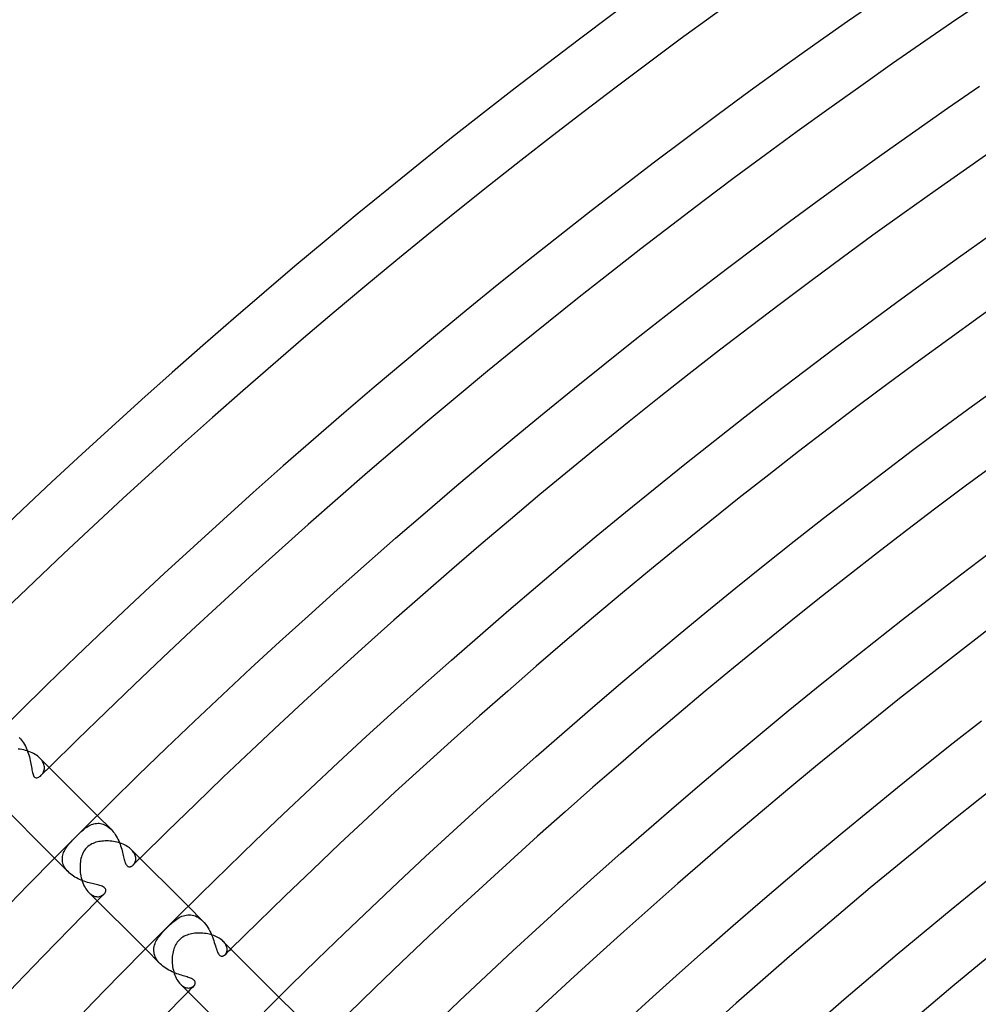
# Model space of a CAD drawing. Header units: millimetres. Extents: x -485 to 485, y -485 to 485.
# Tile 59 of 110: x -302 to -239, y 287 to 352. Entities that reach past the tile are written whole.
import ezdxf

# ---------------------------------------------------------------- set-up
doc = ezdxf.new("R2010")
doc.units = ezdxf.units.MM
doc.layers.add('HIDDEN', color=7, linetype='Continuous')
doc.layers.add('THICK', color=7, linetype='Continuous')

msp = doc.modelspace()

# ---------------------------------------------------------------- linework, layer by layer
at = {"layer": 'HIDDEN'}
for p, q in [((-302.144, 304.973), (-302.068, 304.891)), ((-302.068, 304.891), (-301.994, 304.803)), ((-301.994, 304.803), (-301.924, 304.708)), ((-301.924, 304.708), (-301.858, 304.607)), ((-301.858, 304.607), (-301.796, 304.502)), ((-301.796, 304.502), (-301.738, 304.394)), ((-301.738, 304.394), (-301.684, 304.281)), ((-301.684, 304.281), (-301.635, 304.166)), ((-301.635, 304.166), (-301.59, 304.05)), ((-301.59, 304.05), (-301.548, 303.931)), ((-301.548, 303.931), (-301.511, 303.812)), ((-301.511, 303.812), (-301.477, 303.693)), ((-301.477, 303.693), (-301.447, 303.574)), ((-301.447, 303.574), (-301.42, 303.456)), ((-301.42, 303.456), (-301.396, 303.341)), ((-301.396, 303.341), (-301.375, 303.229)), ((-301.375, 303.229), (-301.356, 303.121)), ((-301.356, 303.121), (-301.339, 303.018)), ((-300.711, 303.534), (-300.776, 303.605)), ((-300.653, 303.462), (-300.711, 303.534)), ((-300.604, 303.389), (-300.653, 303.462)), ((-300.564, 303.316), (-300.604, 303.389)), ((-300.532, 303.244), (-300.564, 303.316)), ((-300.508, 303.172), (-300.532, 303.244)), ((-300.491, 303.101), (-300.508, 303.172)), ((-300.481, 303.032), (-300.491, 303.101)), ((-301.339, 303.018), (-301.323, 302.92)), ((-301.323, 302.92), (-301.307, 302.828)), ((-301.307, 302.828), (-301.292, 302.743)), ((-301.292, 302.743), (-301.276, 302.664)), ((-301.276, 302.664), (-301.258, 302.588)), ((-301.258, 302.588), (-301.236, 302.515)), ((-301.236, 302.515), (-301.208, 302.448)), ((-301.208, 302.448), (-301.173, 302.39)), ((-301.173, 302.39), (-301.132, 302.348)), ((-300.803, 302.378), (-300.746, 302.419)), ((-300.746, 302.419), (-300.691, 302.468)), ((-300.691, 302.468), (-300.652, 302.51)), ((-300.652, 302.51), (-300.616, 302.555)), ((-300.616, 302.555), (-300.583, 302.605)), ((-300.583, 302.605), (-300.554, 302.658)), ((-300.554, 302.658), (-300.528, 302.714)), ((-300.528, 302.714), (-300.508, 302.773)), ((-300.508, 302.773), (-300.492, 302.834)), ((-300.492, 302.834), (-300.483, 302.898)), ((-300.483, 302.898), (-300.479, 302.964)), ((-300.479, 302.964), (-300.481, 303.032)), ((-301.132, 302.348), (-301.084, 302.321)), ((-301.084, 302.321), (-301.031, 302.309)), ((-301.031, 302.309), (-300.975, 302.31)), ((-300.975, 302.31), (-300.917, 302.324)), ((-300.917, 302.324), (-300.86, 302.347)), ((-300.86, 302.347), (-300.803, 302.378)), ((-296.069, 298.898), (-296.982, 299.81)), ((-297.607, 299.081), (-297.53, 299.127)), ((-297.53, 299.127), (-297.45, 299.167)), ((-297.45, 299.167), (-297.369, 299.203)), ((-297.369, 299.203), (-297.286, 299.234)), ((-297.286, 299.234), (-297.202, 299.258)), ((-297.202, 299.258), (-297.117, 299.277)), ((-297.117, 299.277), (-297.031, 299.288)), ((-297.031, 299.288), (-296.944, 299.293)), ((-296.944, 299.293), (-296.856, 299.29)), ((-296.856, 299.29), (-296.767, 299.28)), ((-296.767, 299.28), (-296.677, 299.261)), ((-296.677, 299.261), (-296.588, 299.235)), ((-296.588, 299.235), (-296.499, 299.2)), ((-296.499, 299.2), (-296.41, 299.156)), ((-296.41, 299.156), (-296.321, 299.104)), ((-298.326, 298.47), (-298.253, 298.542)), ((-298.253, 298.542), (-298.181, 298.612)), ((-298.181, 298.612), (-298.109, 298.68)), ((-298.109, 298.68), (-298.038, 298.746)), ((-298.038, 298.746), (-297.968, 298.809)), ((-297.968, 298.809), (-297.898, 298.869)), ((-297.898, 298.869), (-297.828, 298.926)), ((-297.828, 298.926), (-297.756, 298.98)), ((-297.756, 298.98), (-297.683, 299.033)), ((-297.683, 299.033), (-297.607, 299.081)), ((-296.321, 299.104), (-296.235, 299.043)), ((-296.235, 299.043), (-296.151, 298.974)), ((-296.151, 298.974), (-296.069, 298.898)), ((-296.069, 298.898), (-295.994, 298.817)), ((-295.994, 298.817), (-295.921, 298.731)), ((-295.921, 298.731), (-295.852, 298.639)), ((-295.852, 298.639), (-295.787, 298.543)), ((-295.787, 298.543), (-295.725, 298.443)), ((-298.939, 297.812), (-298.882, 297.882)), ((-298.882, 297.882), (-298.822, 297.953)), ((-298.822, 297.953), (-298.759, 298.024)), ((-298.759, 298.024), (-298.692, 298.097)), ((-298.692, 298.097), (-298.622, 298.17)), ((-298.622, 298.17), (-298.549, 298.245)), ((-298.549, 298.245), (-298.475, 298.321)), ((-298.475, 298.321), (-298.398, 298.398)), ((-298.398, 298.398), (-298.326, 298.47)), ((-295.725, 298.443), (-295.668, 298.339)), ((-295.668, 298.339), (-295.614, 298.233)), ((-295.614, 298.233), (-295.564, 298.125)), ((-295.564, 298.125), (-295.518, 298.015)), ((-295.518, 298.015), (-295.475, 297.905)), ((-295.475, 297.905), (-295.436, 297.794)), ((-299.28, 297.1), (-299.263, 297.185)), ((-299.263, 297.185), (-299.239, 297.269)), ((-299.239, 297.269), (-299.21, 297.353)), ((-299.21, 297.353), (-299.175, 297.434)), ((-299.175, 297.434), (-299.136, 297.513)), ((-299.136, 297.513), (-299.092, 297.59)), ((-299.092, 297.59), (-299.044, 297.666)), ((-299.044, 297.666), (-298.993, 297.74)), ((-298.993, 297.74), (-298.939, 297.812)), ((-295.436, 297.794), (-295.399, 297.684)), ((-295.399, 297.684), (-295.366, 297.574)), ((-295.366, 297.574), (-295.336, 297.467)), ((-295.336, 297.467), (-295.309, 297.363)), ((-295.309, 297.363), (-295.283, 297.262)), ((-295.283, 297.262), (-295.259, 297.164)), ((-294.651, 297.475), (-294.71, 297.538)), ((-294.599, 297.411), (-294.651, 297.475)), ((-294.555, 297.347), (-294.599, 297.411)), ((-294.518, 297.282), (-294.555, 297.347)), ((-294.488, 297.218), (-294.518, 297.282)), ((-294.464, 297.154), (-294.488, 297.218)), ((-298.898, 296.069), (-299.81, 296.982)), ((-299.293, 296.926), (-299.29, 297.013)), ((-299.289, 296.838), (-299.293, 296.926)), ((-299.29, 297.013), (-299.28, 297.1)), ((-299.277, 296.75), (-299.289, 296.838)), ((-299.257, 296.661), (-299.277, 296.75)), ((-299.23, 296.573), (-299.257, 296.661)), ((-299.194, 296.485), (-299.23, 296.573)), ((-295.259, 297.164), (-295.237, 297.071)), ((-295.237, 297.071), (-295.215, 296.982)), ((-295.215, 296.982), (-295.194, 296.899)), ((-295.194, 296.899), (-295.173, 296.822)), ((-295.173, 296.822), (-295.152, 296.75)), ((-295.152, 296.75), (-295.13, 296.686)), ((-295.13, 296.686), (-295.107, 296.628)), ((-295.107, 296.628), (-295.082, 296.577)), ((-295.082, 296.577), (-295.055, 296.532)), ((-295.055, 296.532), (-295.026, 296.495)), ((-294.635, 296.506), (-294.602, 296.536)), ((-294.602, 296.536), (-294.569, 296.571)), ((-294.569, 296.571), (-294.539, 296.61)), ((-294.539, 296.61), (-294.512, 296.653)), ((-294.512, 296.653), (-294.488, 296.699)), ((-294.488, 296.699), (-294.468, 296.748)), ((-294.468, 296.748), (-294.452, 296.8)), ((-294.448, 297.091), (-294.464, 297.154)), ((-294.452, 296.8), (-294.44, 296.854)), ((-294.437, 297.029), (-294.448, 297.091)), ((-294.44, 296.854), (-294.434, 296.91)), ((-294.433, 296.969), (-294.437, 297.029)), ((-294.434, 296.91), (-294.433, 296.969)), ((-299.15, 296.398), (-299.194, 296.485)), ((-299.098, 296.312), (-299.15, 296.398)), ((-299.038, 296.229), (-299.098, 296.312)), ((-298.971, 296.147), (-299.038, 296.229)), ((-298.897, 296.069), (-298.971, 296.147)), ((-298.819, 295.995), (-298.897, 296.069)), ((-298.734, 295.924), (-298.819, 295.995)), ((-298.645, 295.857), (-298.734, 295.924)), ((-295.026, 296.495), (-294.996, 296.465)), ((-294.996, 296.465), (-294.963, 296.442)), ((-294.963, 296.442), (-294.928, 296.426)), ((-294.928, 296.426), (-294.891, 296.417)), ((-294.891, 296.417), (-294.854, 296.414)), ((-294.854, 296.414), (-294.816, 296.417)), ((-294.816, 296.417), (-294.778, 296.426)), ((-294.778, 296.426), (-294.741, 296.44)), ((-294.741, 296.44), (-294.705, 296.458)), ((-294.705, 296.458), (-294.669, 296.48)), ((-294.669, 296.48), (-294.635, 296.506)), ((-298.553, 295.793), (-298.645, 295.857)), ((-298.457, 295.733), (-298.553, 295.793)), ((-298.358, 295.678), (-298.457, 295.733)), ((-298.256, 295.625), (-298.358, 295.678)), ((-298.153, 295.577), (-298.256, 295.625)), ((-298.049, 295.532), (-298.153, 295.577)), ((-297.944, 295.49), (-298.049, 295.532)), ((-297.839, 295.451), (-297.944, 295.49)), ((-297.734, 295.416), (-297.839, 295.451)), ((-297.63, 295.383), (-297.734, 295.416)), ((-297.527, 295.353), (-297.63, 295.383)), ((-297.425, 295.325), (-297.527, 295.353)), ((-297.325, 295.299), (-297.425, 295.325)), ((-297.229, 295.275), (-297.325, 295.299)), ((-297.136, 295.253), (-297.229, 295.275)), ((-297.048, 295.231), (-297.136, 295.253)), ((-296.963, 295.211), (-297.048, 295.231)), ((-297.538, 294.71), (-297.469, 294.645)), ((-297.469, 294.645), (-297.398, 294.59)), ((-297.398, 294.59), (-297.326, 294.543)), ((-296.884, 295.19), (-296.963, 295.211)), ((-296.81, 295.17), (-296.884, 295.19)), ((-296.735, 295.147), (-296.81, 295.17)), ((-296.659, 295.12), (-296.735, 295.147)), ((-296.587, 295.088), (-296.659, 295.12)), ((-296.621, 294.532), (-296.576, 294.565)), ((-296.523, 295.049), (-296.587, 295.088)), ((-296.576, 294.565), (-296.536, 294.602)), ((-296.536, 294.602), (-296.496, 294.648)), ((-296.474, 295.006), (-296.523, 295.049)), ((-296.496, 294.648), (-296.463, 294.696)), ((-296.439, 294.958), (-296.474, 295.006)), ((-296.463, 294.696), (-296.437, 294.747)), ((-296.42, 294.907), (-296.439, 294.958)), ((-296.437, 294.747), (-296.42, 294.8)), ((-296.414, 294.854), (-296.42, 294.907)), ((-296.42, 294.8), (-296.414, 294.854)), ((-297.326, 294.543), (-297.254, 294.504)), ((-297.254, 294.504), (-297.182, 294.474)), ((-297.182, 294.474), (-297.111, 294.452)), ((-297.111, 294.452), (-297.041, 294.439)), ((-297.041, 294.439), (-296.973, 294.433)), ((-296.973, 294.433), (-296.907, 294.434)), ((-296.907, 294.434), (-296.843, 294.442)), ((-296.843, 294.442), (-296.782, 294.457)), ((-296.782, 294.457), (-296.724, 294.477)), ((-296.724, 294.477), (-296.671, 294.502)), ((-296.671, 294.502), (-296.621, 294.532)), ((-289.993, 292.822), (-290.971, 293.799)), ((-292.217, 292.534), (-292.135, 292.61)), ((-292.135, 292.61), (-292.053, 292.684)), ((-292.053, 292.684), (-291.971, 292.755)), ((-291.971, 292.755), (-291.889, 292.822)), ((-291.889, 292.822), (-291.806, 292.886)), ((-291.806, 292.886), (-291.724, 292.945)), ((-291.724, 292.945), (-291.641, 292.999)), ((-291.641, 292.999), (-291.555, 293.05)), ((-291.555, 293.05), (-291.467, 293.096)), ((-291.467, 293.096), (-291.377, 293.136)), ((-291.377, 293.136), (-291.285, 293.171)), ((-291.285, 293.171), (-291.19, 293.199)), ((-291.19, 293.199), (-291.093, 293.22)), ((-291.093, 293.22), (-290.995, 293.232)), ((-290.995, 293.232), (-290.895, 293.237)), ((-290.895, 293.237), (-290.794, 293.232)), ((-290.794, 293.232), (-290.692, 293.217)), ((-290.692, 293.217), (-290.589, 293.192)), ((-290.589, 293.192), (-290.487, 293.157)), ((-290.487, 293.157), (-290.385, 293.111)), ((-290.385, 293.111), (-290.284, 293.054)), ((-290.284, 293.054), (-290.184, 292.987)), ((-290.184, 292.987), (-290.087, 292.909)), ((-290.087, 292.909), (-289.993, 292.822)), ((-289.993, 292.822), (-289.905, 292.727)), ((-289.905, 292.727), (-289.82, 292.624)), ((-289.82, 292.624), (-289.74, 292.514)), ((-292.782, 291.938), (-292.71, 292.024)), ((-292.71, 292.024), (-292.633, 292.11)), ((-292.633, 292.11), (-292.552, 292.198)), ((-292.552, 292.198), (-292.467, 292.287)), ((-292.467, 292.287), (-292.377, 292.377)), ((-292.377, 292.377), (-292.298, 292.456)), ((-292.298, 292.456), (-292.217, 292.534)), ((-289.74, 292.514), (-289.665, 292.4)), ((-289.665, 292.4), (-289.595, 292.28)), ((-289.595, 292.28), (-289.53, 292.157)), ((-289.53, 292.157), (-289.47, 292.032)), ((-289.47, 292.032), (-289.415, 291.906)), ((-293.188, 291.23), (-293.157, 291.325)), ((-293.157, 291.325), (-293.119, 291.417)), ((-293.119, 291.417), (-293.075, 291.508)), ((-293.075, 291.508), (-293.026, 291.596)), ((-293.026, 291.596), (-292.972, 291.684)), ((-292.972, 291.684), (-292.913, 291.769)), ((-292.913, 291.769), (-292.85, 291.853)), ((-292.85, 291.853), (-292.782, 291.938)), ((-289.415, 291.906), (-289.364, 291.779)), ((-289.364, 291.779), (-289.318, 291.654)), ((-289.318, 291.654), (-289.276, 291.532)), ((-289.276, 291.532), (-289.237, 291.412)), ((-289.237, 291.412), (-289.2, 291.295)), ((-288.592, 291.417), (-288.645, 291.474)), ((-288.545, 291.359), (-288.592, 291.417)), ((-288.505, 291.302), (-288.545, 291.359)), ((-292.822, 289.993), (-293.799, 290.971)), ((-293.236, 290.94), (-293.228, 291.037)), ((-293.235, 290.841), (-293.236, 290.94)), ((-293.225, 290.743), (-293.235, 290.841)), ((-293.228, 291.037), (-293.212, 291.134)), ((-293.206, 290.644), (-293.225, 290.743)), ((-293.212, 291.134), (-293.188, 291.23)), ((-289.2, 291.295), (-289.166, 291.183)), ((-289.166, 291.183), (-289.133, 291.075)), ((-289.133, 291.075), (-289.1, 290.973)), ((-289.1, 290.973), (-289.068, 290.878)), ((-289.068, 290.878), (-289.034, 290.792)), ((-289.034, 290.792), (-288.999, 290.716)), ((-288.999, 290.716), (-288.964, 290.654)), ((-288.471, 291.244), (-288.505, 291.302)), ((-288.495, 290.624), (-288.47, 290.658)), ((-288.443, 291.187), (-288.471, 291.244)), ((-288.47, 290.658), (-288.448, 290.695)), ((-288.448, 290.695), (-288.428, 290.734)), ((-288.421, 291.131), (-288.443, 291.187)), ((-288.428, 290.734), (-288.412, 290.777)), ((-288.405, 291.076), (-288.421, 291.131)), ((-288.412, 290.777), (-288.4, 290.822)), ((-288.394, 291.022), (-288.405, 291.076)), ((-288.4, 290.822), (-288.392, 290.869)), ((-288.389, 290.969), (-288.394, 291.022)), ((-288.392, 290.869), (-288.388, 290.918)), ((-288.388, 290.918), (-288.389, 290.969)), ((-293.178, 290.545), (-293.206, 290.644)), ((-293.141, 290.448), (-293.178, 290.545)), ((-293.094, 290.352), (-293.141, 290.448)), ((-293.038, 290.258), (-293.094, 290.352)), ((-292.973, 290.166), (-293.038, 290.258)), ((-292.9, 290.077), (-292.973, 290.166)), ((-292.821, 289.992), (-292.9, 290.077)), ((-288.964, 290.654), (-288.929, 290.605)), ((-288.929, 290.605), (-288.895, 290.567)), ((-288.895, 290.567), (-288.861, 290.539)), ((-288.861, 290.539), (-288.827, 290.519)), ((-288.827, 290.519), (-288.793, 290.506)), ((-288.793, 290.506), (-288.761, 290.499)), ((-288.761, 290.499), (-288.73, 290.497)), ((-288.73, 290.497), (-288.702, 290.499)), ((-288.702, 290.499), (-288.675, 290.504)), ((-288.675, 290.504), (-288.648, 290.513)), ((-288.648, 290.513), (-288.622, 290.524)), ((-288.622, 290.524), (-288.596, 290.537)), ((-288.596, 290.537), (-288.57, 290.554)), ((-288.57, 290.554), (-288.546, 290.573)), ((-288.546, 290.573), (-288.523, 290.594)), ((-288.523, 290.594), (-288.495, 290.624)), ((-292.735, 289.912), (-292.821, 289.992)), ((-292.644, 289.836), (-292.735, 289.912)), ((-292.548, 289.763), (-292.644, 289.836)), ((-292.448, 289.696), (-292.548, 289.763)), ((-292.346, 289.632), (-292.448, 289.696)), ((-292.241, 289.573), (-292.346, 289.632)), ((-292.134, 289.518), (-292.241, 289.573)), ((-292.027, 289.467), (-292.134, 289.518)), ((-291.919, 289.42), (-292.027, 289.467)), ((-291.812, 289.377), (-291.919, 289.42)), ((-291.706, 289.337), (-291.812, 289.377)), ((-291.602, 289.3), (-291.706, 289.337)), ((-291.501, 289.265), (-291.602, 289.3)), ((-291.402, 289.234), (-291.501, 289.265)), ((-291.306, 289.204), (-291.402, 289.234)), ((-291.214, 289.176), (-291.306, 289.204)), ((-291.126, 289.149), (-291.214, 289.176)), ((-291.04, 289.122), (-291.126, 289.149)), ((-290.958, 289.095), (-291.04, 289.122)), ((-290.88, 289.068), (-290.958, 289.095)), ((-290.808, 289.04), (-290.88, 289.068)), ((-290.742, 289.012), (-290.808, 289.04)), ((-290.684, 288.981), (-290.742, 289.012)), ((-290.632, 288.95), (-290.684, 288.981)), ((-290.589, 288.916), (-290.632, 288.95)), ((-290.554, 288.88), (-290.589, 288.916)), ((-290.527, 288.841), (-290.554, 288.88)), ((-290.508, 288.8), (-290.527, 288.841)), ((-290.509, 288.66), (-290.499, 288.708)), ((-290.499, 288.755), (-290.508, 288.8)), ((-290.499, 288.708), (-290.499, 288.755)), ((-291.474, 288.645), (-291.409, 288.585)), ((-291.409, 288.585), (-291.342, 288.532)), ((-291.342, 288.532), (-291.275, 288.488)), ((-291.275, 288.488), (-291.208, 288.453)), ((-291.208, 288.453), (-291.141, 288.425)), ((-291.141, 288.425), (-291.075, 288.405)), ((-291.075, 288.405), (-291.01, 288.393)), ((-291.01, 288.393), (-290.948, 288.388)), ((-290.948, 288.388), (-290.887, 288.39)), ((-290.887, 288.39), (-290.829, 288.399)), ((-290.829, 288.399), (-290.774, 288.413)), ((-290.774, 288.413), (-290.722, 288.434)), ((-290.722, 288.434), (-290.675, 288.459)), ((-290.675, 288.459), (-290.632, 288.489)), ((-290.632, 288.489), (-290.594, 288.523)), ((-290.594, 288.523), (-290.557, 288.566)), ((-290.557, 288.566), (-290.528, 288.612)), ((-290.528, 288.612), (-290.509, 288.66)), ((-283.915, 286.744), (-284.961, 287.789))]:
    msp.add_line(p, q, dxfattribs=at)
for radius, start, end in [(426.5, 134.73131, 134.83112), (418, 134.72587, 134.8125), (418, 135.1875, 135.27413), (409.5, 134.72014, 134.79508), (409.5, 135.20492, 135.27986)]:
    msp.add_arc((0, 0), radius, start, end, dxfattribs=at)
at = {"layer": 'THICK'}
for p, q in [((-240.7, 346.623), (-238.581, 348.085)), ((-242.81, 345.148), (-240.7, 346.623)), ((-244.911, 343.661), (-242.81, 345.148)), ((-247.003, 342.16), (-244.911, 343.661)), ((-249.086, 340.647), (-247.003, 342.16)), ((-251.159, 339.121), (-249.086, 340.647)), ((-253.223, 337.583), (-251.159, 339.121)), ((-255.278, 336.032), (-253.223, 337.583)), ((-239.978, 336.738), (-237.919, 338.196)), ((-242.028, 335.268), (-239.978, 336.738)), ((-257.323, 334.468), (-255.278, 336.032)), ((-244.068, 333.786), (-242.028, 335.268)), ((-259.358, 332.892), (-257.323, 334.468)), ((-246.1, 332.291), (-244.068, 333.786)), ((-261.384, 331.304), (-259.358, 332.892)), ((-248.122, 330.783), (-246.1, 332.291)), ((-263.4, 329.703), (-261.384, 331.304)), ((-250.136, 329.263), (-248.122, 330.783)), ((-265.406, 328.091), (-263.4, 329.703)), ((-252.14, 327.731), (-250.136, 329.263)), ((-267.403, 326.465), (-265.406, 328.091)), ((-239.051, 326.924), (-237.053, 328.376)), ((-254.134, 326.187), (-252.14, 327.731)), ((-241.041, 325.46), (-239.051, 326.924)), ((-269.389, 324.828), (-267.403, 326.465)), ((-256.119, 324.631), (-254.134, 326.187)), ((-243.022, 323.984), (-241.041, 325.46)), ((-271.366, 323.179), (-269.389, 324.828)), ((-258.095, 323.063), (-256.119, 324.631)), ((-244.994, 322.495), (-243.022, 323.984)), ((-273.332, 321.517), (-271.366, 323.179)), ((-260.061, 321.482), (-258.095, 323.063)), ((-246.957, 320.995), (-244.994, 322.495)), ((-275.289, 319.844), (-273.332, 321.517)), ((-262.017, 319.89), (-260.061, 321.482)), ((-248.91, 319.482), (-246.957, 320.995)), ((-277.234, 318.159), (-275.289, 319.844)), ((-263.963, 318.285), (-262.017, 319.89)), ((-250.854, 317.958), (-248.91, 319.482)), ((-279.17, 316.462), (-277.234, 318.159)), ((-265.9, 316.669), (-263.963, 318.285)), ((-252.789, 316.422), (-250.854, 317.958)), ((-239.852, 315.727), (-237.922, 317.184)), ((-281.095, 314.753), (-279.17, 316.462)), ((-267.827, 315.041), (-265.9, 316.669)), ((-254.715, 314.874), (-252.789, 316.422)), ((-241.773, 314.258), (-239.852, 315.727)), ((-269.744, 313.402), (-267.827, 315.041)), ((-256.631, 313.314), (-254.715, 314.874)), ((-283.01, 313.032), (-281.095, 314.753)), ((-243.686, 312.777), (-241.773, 314.258)), ((-284.914, 311.3), (-283.01, 313.032)), ((-271.65, 311.75), (-269.744, 313.402)), ((-258.537, 311.743), (-256.631, 313.314)), ((-245.589, 311.285), (-243.686, 312.777)), ((-273.547, 310.087), (-271.65, 311.75)), ((-260.434, 310.16), (-258.537, 311.743)), ((-286.808, 309.556), (-284.914, 311.3)), ((-247.484, 309.781), (-245.589, 311.285)), ((-288.691, 307.801), (-286.808, 309.556)), ((-275.434, 308.413), (-273.547, 310.087)), ((-262.321, 308.565), (-260.434, 310.16)), ((-249.369, 308.265), (-247.484, 309.781)), ((-277.31, 306.727), (-275.434, 308.413)), ((-264.199, 306.959), (-262.321, 308.565)), ((-251.245, 306.738), (-249.369, 308.265)), ((-290.563, 306.034), (-288.691, 307.801)), ((-266.066, 305.342), (-264.199, 306.959)), ((-279.176, 305.03), (-277.31, 306.727)), ((-253.111, 305.2), (-251.245, 306.738)), ((-292.425, 304.256), (-290.563, 306.034)), ((-240.325, 304.611), (-238.462, 306.072)), ((-281.031, 303.321), (-279.176, 305.03)), ((-267.924, 303.713), (-266.066, 305.342)), ((-254.968, 303.65), (-253.111, 305.2)), ((-242.178, 303.14), (-240.325, 304.611)), ((-302.09, 304.19), (-302.21, 304.206)), ((-301.97, 304.17), (-302.09, 304.19)), ((-301.852, 304.146), (-301.97, 304.17)), ((-301.736, 304.117), (-301.852, 304.146)), ((-301.621, 304.084), (-301.736, 304.117)), ((-301.509, 304.046), (-301.621, 304.084)), ((-301.4, 304.003), (-301.509, 304.046)), ((-301.295, 303.957), (-301.4, 304.003)), ((-301.194, 303.907), (-301.295, 303.957)), ((-301.098, 303.852), (-301.194, 303.907)), ((-301.008, 303.795), (-301.098, 303.852)), ((-300.923, 303.733), (-301.008, 303.795)), ((-300.846, 303.67), (-300.923, 303.733)), ((-294.275, 302.466), (-292.425, 304.256)), ((-269.772, 302.073), (-267.924, 303.713)), ((-300.776, 303.605), (-300.846, 303.67)), ((-296.982, 299.81), (-300.777, 303.605)), ((-282.876, 301.601), (-281.031, 303.321)), ((-256.816, 302.089), (-254.968, 303.65)), ((-244.023, 301.657), (-242.178, 303.14)), ((-296.115, 300.666), (-294.275, 302.466)), ((-271.609, 300.422), (-269.772, 302.073)), ((-258.654, 300.517), (-256.816, 302.089)), ((-284.711, 299.87), (-282.876, 301.601)), ((-245.859, 300.163), (-244.023, 301.657)), ((-299.81, 296.982), (-303.605, 300.776)), ((-297.944, 298.854), (-296.115, 300.666)), ((-260.482, 298.934), (-258.654, 300.517)), ((-286.535, 298.128), (-284.711, 299.87)), ((-273.437, 298.76), (-271.609, 300.422)), ((-247.685, 298.657), (-245.859, 300.163)), ((-299.761, 297.031), (-297.944, 298.854)), ((-275.254, 297.086), (-273.437, 298.76)), ((-262.301, 297.339), (-260.482, 298.934)), ((-249.502, 297.141), (-247.685, 298.657)), ((-297.441, 297.872), (-297.526, 297.817)), ((-297.352, 297.921), (-297.441, 297.872)), ((-297.261, 297.964), (-297.352, 297.921)), ((-297.167, 298), (-297.261, 297.964)), ((-297.072, 298.031), (-297.167, 298)), ((-296.976, 298.057), (-297.072, 298.031)), ((-296.877, 298.078), (-296.976, 298.057)), ((-296.776, 298.095), (-296.877, 298.078)), ((-296.672, 298.108), (-296.776, 298.095)), ((-296.565, 298.118), (-296.672, 298.108)), ((-296.457, 298.122), (-296.565, 298.118)), ((-296.346, 298.123), (-296.457, 298.122)), ((-296.235, 298.12), (-296.346, 298.123)), ((-296.124, 298.112), (-296.235, 298.12)), ((-296.014, 298.1), (-296.124, 298.112)), ((-295.904, 298.084), (-296.014, 298.1)), ((-295.794, 298.064), (-295.904, 298.084)), ((-295.686, 298.04), (-295.794, 298.064)), ((-295.58, 298.012), (-295.686, 298.04)), ((-295.475, 297.98), (-295.58, 298.012)), ((-295.374, 297.944), (-295.475, 297.98)), ((-295.275, 297.905), (-295.374, 297.944)), ((-295.18, 297.862), (-295.275, 297.905)), ((-295.088, 297.815), (-295.18, 297.862)), ((-288.348, 296.374), (-286.535, 298.128)), ((-297.965, 297.258), (-298.002, 297.162)), ((-297.921, 297.352), (-297.965, 297.258)), ((-297.872, 297.442), (-297.921, 297.352)), ((-297.816, 297.528), (-297.872, 297.442)), ((-297.753, 297.609), (-297.816, 297.528)), ((-297.684, 297.684), (-297.753, 297.609)), ((-297.607, 297.754), (-297.684, 297.684)), ((-297.526, 297.817), (-297.607, 297.754)), ((-295.001, 297.764), (-295.088, 297.815)), ((-294.919, 297.711), (-295.001, 297.764)), ((-294.844, 297.656), (-294.919, 297.711)), ((-294.774, 297.598), (-294.844, 297.656)), ((-294.71, 297.538), (-294.774, 297.598)), ((-290.971, 293.799), (-294.71, 297.538)), ((-264.11, 295.733), (-262.301, 297.339)), ((-301.568, 295.197), (-299.761, 297.031)), ((-298.112, 296.632), (-298.12, 296.516)), ((-298.1, 296.745), (-298.112, 296.632)), ((-298.082, 296.855), (-298.1, 296.745)), ((-298.06, 296.961), (-298.082, 296.855)), ((-298.033, 297.064), (-298.06, 296.961)), ((-298.002, 297.162), (-298.033, 297.064)), ((-277.061, 295.401), (-275.254, 297.086)), ((-251.31, 295.613), (-249.502, 297.141)), ((-298.12, 296.516), (-298.123, 296.399)), ((-298.123, 296.399), (-298.122, 296.28)), ((-298.122, 296.28), (-298.115, 296.161)), ((-298.115, 296.161), (-298.104, 296.042)), ((-298.104, 296.042), (-298.087, 295.923)), ((-298.087, 295.923), (-298.066, 295.805)), ((-290.151, 294.61), (-288.348, 296.374)), ((-238.677, 295.048), (-236.873, 296.499)), ((-298.066, 295.805), (-298.041, 295.688)), ((-298.041, 295.688), (-298.01, 295.573)), ((-298.01, 295.573), (-297.975, 295.46)), ((-297.975, 295.46), (-297.935, 295.349)), ((-297.935, 295.349), (-297.891, 295.242)), ((-297.891, 295.242), (-297.841, 295.139)), ((-278.858, 293.706), (-277.061, 295.401)), ((-265.909, 294.117), (-264.11, 295.733)), ((-253.109, 294.075), (-251.31, 295.613)), ((-303.363, 293.352), (-301.568, 295.197)), ((-297.841, 295.139), (-297.788, 295.04)), ((-297.788, 295.04), (-297.73, 294.947)), ((-297.73, 294.947), (-297.669, 294.861)), ((-297.669, 294.861), (-297.605, 294.782)), ((-297.605, 294.782), (-297.538, 294.71)), ((-293.799, 290.971), (-297.538, 294.71)), ((-291.942, 292.834), (-290.151, 294.61)), ((-240.473, 293.587), (-238.677, 295.048)), ((-267.698, 292.489), (-265.909, 294.117)), ((-254.898, 292.525), (-253.109, 294.075)), ((-280.645, 291.999), (-278.858, 293.706)), ((-242.259, 292.114), (-240.473, 293.587)), ((-293.723, 291.048), (-291.942, 292.834)), ((-290.74, 291.978), (-290.84, 291.955)), ((-290.638, 291.996), (-290.74, 291.978)), ((-290.534, 292.01), (-290.638, 291.996)), ((-290.429, 292.02), (-290.534, 292.01)), ((-290.321, 292.026), (-290.429, 292.02)), ((-290.213, 292.027), (-290.321, 292.026)), ((-290.103, 292.024), (-290.213, 292.027)), ((-289.994, 292.017), (-290.103, 292.024)), ((-289.886, 292.006), (-289.994, 292.017)), ((-289.778, 291.99), (-289.886, 292.006)), ((-289.672, 291.971), (-289.778, 291.99)), ((-289.567, 291.948), (-289.672, 291.971)), ((-282.421, 290.282), (-280.645, 291.999)), ((-269.477, 290.851), (-267.698, 292.489)), ((-256.678, 290.965), (-254.898, 292.525)), ((-244.036, 290.631), (-242.259, 292.114)), ((-291.745, 291.338), (-291.795, 291.253)), ((-291.689, 291.419), (-291.745, 291.338)), ((-291.628, 291.494), (-291.689, 291.419)), ((-291.564, 291.564), (-291.628, 291.494)), ((-291.484, 291.637), (-291.564, 291.564)), ((-291.4, 291.702), (-291.484, 291.637)), ((-291.313, 291.76), (-291.4, 291.702)), ((-291.223, 291.811), (-291.313, 291.76)), ((-291.13, 291.856), (-291.223, 291.811)), ((-291.035, 291.894), (-291.13, 291.856)), ((-290.938, 291.927), (-291.035, 291.894)), ((-290.84, 291.955), (-290.938, 291.927)), ((-289.464, 291.92), (-289.567, 291.948)), ((-289.364, 291.889), (-289.464, 291.92)), ((-289.266, 291.855), (-289.364, 291.889)), ((-289.173, 291.817), (-289.266, 291.855)), ((-289.083, 291.776), (-289.173, 291.817)), ((-288.997, 291.731), (-289.083, 291.776)), ((-288.915, 291.684), (-288.997, 291.731)), ((-288.839, 291.634), (-288.915, 291.684)), ((-288.768, 291.582), (-288.839, 291.634)), ((-288.704, 291.529), (-288.768, 291.582)), ((-288.645, 291.474), (-288.704, 291.529)), ((-284.961, 287.789), (-288.645, 291.474)), ((-295.493, 289.251), (-293.723, 291.048)), ((-291.989, 290.682), (-292.005, 290.577)), ((-291.968, 290.784), (-291.989, 290.682)), ((-291.943, 290.883), (-291.968, 290.784)), ((-291.914, 290.979), (-291.943, 290.883)), ((-291.879, 291.073), (-291.914, 290.979)), ((-291.84, 291.165), (-291.879, 291.073)), ((-291.795, 291.253), (-291.84, 291.165)), ((-271.247, 289.202), (-269.477, 290.851)), ((-258.448, 289.394), (-256.678, 290.965)), ((-292.024, 290.359), (-292.027, 290.247)), ((-292.027, 290.247), (-292.025, 290.134)), ((-292.025, 290.134), (-292.019, 290.02)), ((-292.017, 290.469), (-292.024, 290.359)), ((-292.019, 290.02), (-292.008, 289.907)), ((-292.005, 290.577), (-292.017, 290.469)), ((-284.186, 288.554), (-282.421, 290.282)), ((-245.805, 289.137), (-244.036, 290.631)), ((-292.008, 289.907), (-291.993, 289.794)), ((-291.993, 289.794), (-291.973, 289.681)), ((-291.973, 289.681), (-291.948, 289.57)), ((-291.948, 289.57), (-291.919, 289.46)), ((-291.919, 289.46), (-291.886, 289.353)), ((-291.886, 289.353), (-291.848, 289.248)), ((-260.208, 287.812), (-258.448, 289.394)), ((-297.252, 287.443), (-295.493, 289.251)), ((-291.848, 289.248), (-291.806, 289.147)), ((-291.806, 289.147), (-291.759, 289.049)), ((-291.759, 289.049), (-291.709, 288.956)), ((-291.709, 288.956), (-291.654, 288.868)), ((-291.654, 288.868), (-291.597, 288.787)), ((-291.597, 288.787), (-291.536, 288.713)), ((-291.536, 288.713), (-291.474, 288.645)), ((-273.006, 287.542), (-271.247, 289.202)), ((-247.564, 287.632), (-245.805, 289.137)), ((-287.789, 284.961), (-291.474, 288.645)), ((-285.941, 286.815), (-284.186, 288.554)), ((-299, 285.624), (-297.252, 287.443)), ((-274.755, 285.871), (-273.006, 287.542)), ((-261.959, 286.219), (-260.208, 287.812)), ((-249.314, 286.117), (-247.564, 287.632))]:
    msp.add_line(p, q, dxfattribs=at)
for radius, start, end in [(440, 90.2601, 134.73991), (436, 90.2628, 134.73716), (430.5, 90.06346, 134.93655), (426.5, 90.2687, 134.73131), (418, 90.27414, 134.72587), (409.5, 90.27981, 134.72014), (401, 90.28577, 134.71424), (392.5, 90.29196, 134.70805), (384, 90.29843, 134.70158), (375.5, 90.3052, 134.69481), (367, 90.31224, 134.68777), (358.5, 90.31963, 134.68038), (350, 90.32743, 134.67258), (341.5, 90.33556, 134.66445), (418, 135.27413, 179.72586), (409.5, 135.27986, 179.72019)]:
    msp.add_arc((0, 0), radius, start, end, dxfattribs=at)

doc.saveas('drawing.dxf')
